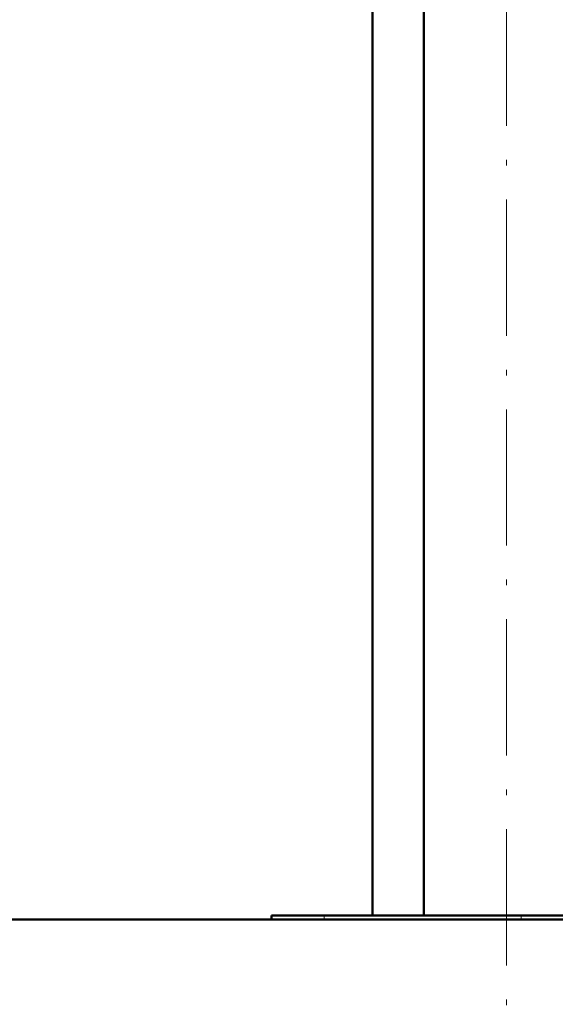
# Model space of a CAD drawing. Extents: x -1861 to 2179, y -1874 to 646.
# Tile 46 of 73: x 35 to 82, y -148 to -61. Entities that reach past the tile are written whole.
import ezdxf

# ---------------------------------------------------------------- set-up
doc = ezdxf.new("R2010")
doc.units = 0
doc.linetypes.add('DASHDOT', pattern=[18.5, 12, -3, 0.5, -3])

msp = doc.modelspace()

# ---------------------------------------------------------------- linework, layer by layer
at = {"color": 7, "linetype": 'DASHDOT', "lineweight": 18}
msp.add_line((78.026, -162.752), (78.026, 112.048), dxfattribs=at)
at = {"color": 7, "lineweight": 50}
for p, q in [((70.726, -139.852), (70.726, 42.148)), ((66.215, -139.852), (66.215, 26.148)), ((57.315, -140.202), (9.315, -140.202)), ((9.315, -140.202), (293.815, -140.202)), ((59.605, -139.852), (57.315, -139.852)), ((57.315, -139.852), (57.315, -140.202)), ((61.949, -139.852), (59.605, -139.852)), ((79.317, -139.852), (61.949, -139.852)), ((92.404, -139.852), (79.317, -139.852))]:
    msp.add_line(p, q, dxfattribs=at)
at = {"color": 7, "lineweight": 18}
for p, q in [((61.949, -139.852), (61.949, -140.202)), ((79.317, -139.852), (79.317, -140.202))]:
    msp.add_line(p, q, dxfattribs=at)

doc.saveas('drawing.dxf')
